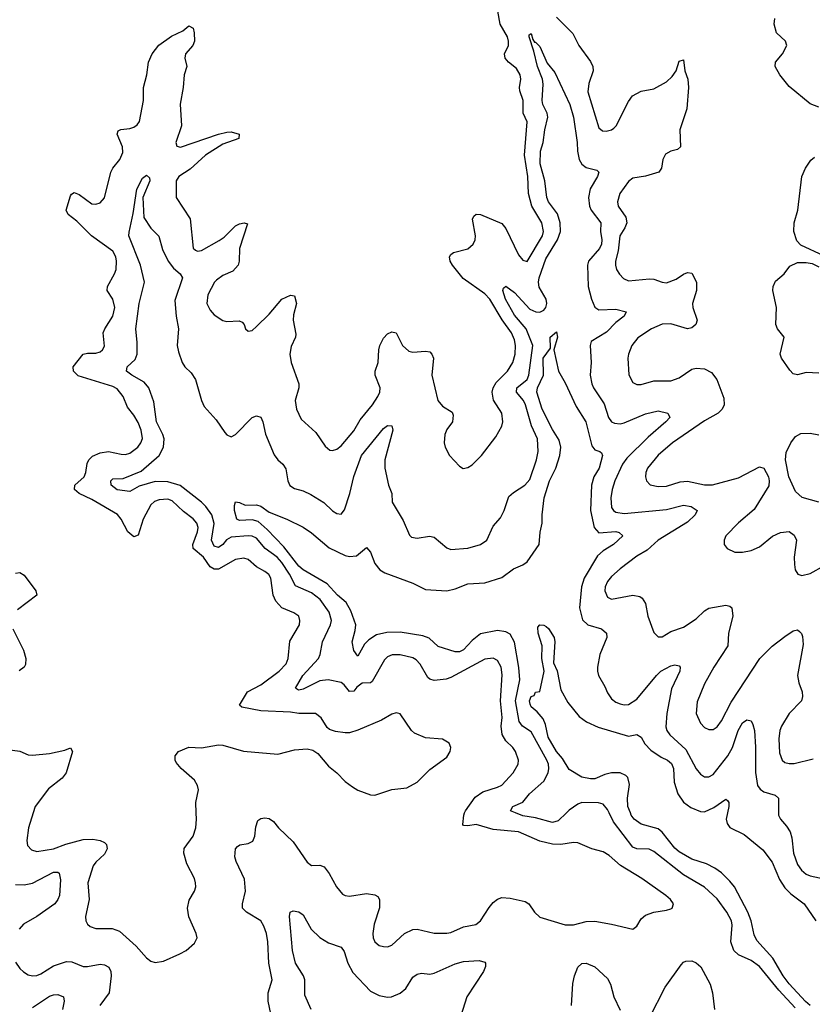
# Model space of a CAD drawing. Header units: inches. Extents: x 2143765 to 2212928, y 878963 to 1017374.
# Tile 159 of 256: x 2165009 to 2168760, y 969095 to 973751. Entities that reach past the tile are written whole.
import ezdxf

# ---------------------------------------------------------------- set-up
doc = ezdxf.new("R2010")
doc.units = ezdxf.units.IN
doc.header["$MEASUREMENT"] = 0
doc.layers.add('C1966', color=7, linetype='Continuous')
doc.layers.add('C1967', color=7, linetype='Continuous')

msp = doc.modelspace()

# ---------------------------------------------------------------- linework, layer by layer
at = {"layer": 'C1966', "color": 5}
for points, elevation in [([(2165072.7, 970000), (2165050.2, 969930), (2165042.8, 969870), (2165046, 969846), (2165065.4, 969825.4), (2165090, 969818.2), (2165170, 969829.6), (2165227.7, 969852.3), (2165310, 969874.4), (2165355.3, 969875.3), (2165389.3, 969869.3), (2165410, 969859.5), (2165420.3, 969850), (2165422.7, 969830), (2165410, 969804.4), (2165370, 969767.7), (2165357.6, 969750), (2165332, 969670), (2165337.7, 969590), (2165321.3, 969510), (2165321.7, 969490), (2165330, 969473.4), (2165343.2, 969463.2), (2165370, 969454), (2165447, 969453), (2165481.3, 969441.3), (2165561.1, 969370), (2165610, 969315.3), (2165630, 969299.5), (2165650, 969292.2), (2165690, 969299.5), (2165766.9, 969333.1), (2165797.2, 969350), (2165835.9, 969384.1), (2165849.3, 969410), (2165845.1, 969430), (2165810, 969509.3), (2165803.1, 969550), (2165811.8, 969588.2), (2165836.9, 969630), (2165842.6, 969650), (2165840.5, 969670), (2165835.8, 969690), (2165799.4, 969759.4), (2165785.3, 969810), (2165787.9, 969832.1), (2165829.8, 969890), (2165842.8, 969930), (2165845.7, 969970), (2165844.4, 970000)], 380), ([(2166197.3, 969050), (2166184.5, 969110), (2166185.8, 969150), (2166204.5, 969210), (2166188.2, 969290), (2166183.7, 969390), (2166177.7, 969430), (2166165.1, 969465.1), (2166149.8, 969489.8), (2166082, 969530), (2166064.2, 969550), (2166063.5, 969570), (2166077.1, 969630), (2166073.1, 969686.9), (2166034, 969770), (2166027.6, 969792.4), (2166029.7, 969830), (2166039.3, 969840.7), (2166051.3, 969848.7), (2166090, 969855.8), (2166112.9, 969867.1), (2166122.6, 969890), (2166126.1, 969933.9), (2166136.2, 969963.8), (2166150, 969974), (2166170, 969976.3), (2166190, 969973.4), (2166210, 969959.1), (2166233.7, 969930), (2166303.4, 969863.4), (2166370, 969767.2), (2166390, 969751.8), (2166430, 969753.1), (2166450, 969744.9), (2166473.3, 969713.3), (2166507.9, 969650), (2166536.5, 969616.5), (2166550, 969609), (2166570, 969607.2), (2166650, 969618.5), (2166690, 969613.1), (2166704.6, 969604.6), (2166712.6, 969590), (2166711.4, 969551.4), (2166686.6, 969473.4), (2166680.7, 969430), (2166682.4, 969410), (2166690.4, 969390), (2166710, 969373.7), (2166730, 969368.5), (2166750, 969367), (2166770, 969374.9), (2166829.4, 969430.6), (2166870, 969449.4), (2166890, 969450.1), (2166970, 969431), (2167030, 969431), (2167050, 969434.7), (2167110, 969462), (2167167.8, 969472.2), (2167190.5, 969489.5), (2167230, 969552.2), (2167250, 969575.8), (2167270, 969592.4), (2167290, 969600.3), (2167330, 969597.3), (2167401.1, 969581.1), (2167418.4, 969570), (2167444.9, 969530), (2167470, 969506.4), (2167590, 969470.2), (2167630, 969471.3), (2167690, 969486.4), (2167730, 969488.2), (2167810, 969474.7), (2167910, 969450.4), (2167930, 969464), (2167950, 969499.3), (2167970, 969516.9), (2168010, 969531.5), (2168070, 969539.5), (2168090, 969546.4), (2168096, 969550), (2168103.7, 969570), (2168089.6, 969590), (2168066, 969610), (2167952.6, 969690), (2167852.1, 969752.1), (2167799.1, 969799.1), (2167770, 969816.3), (2167717, 969830), (2167650, 969858.4), (2167630, 969859.8), (2167570, 969850.6), (2167530, 969851.8), (2167470, 969866.9), (2167370, 969910.9), (2167250, 969922.3), (2167170, 969944.8), (2167130, 969939.3), (2167110, 969940.5), (2167105.9, 969945.9), (2167110.6, 969990), (2167114.5, 970000)], 360), ([(2167596.6, 970000), (2167557.3, 969962.7), (2167530, 969955), (2167450, 969977.4), (2167390, 969985.6), (2167355.4, 970000)], 340), ([(2168678.4, 969078.4), (2168602, 969162), (2168510, 969274.2), (2168470, 969301.6), (2168410, 969328.5), (2168389.1, 969349.1), (2168373.9, 969390), (2168380.2, 969470), (2168376.8, 969490), (2168356.1, 969530), (2168310, 969593.8), (2168249.5, 969649.5), (2168150, 969707.4), (2168010, 969818.3), (2167988, 969828), (2167930, 969831), (2167910, 969837.8), (2167818.5, 969958.5), (2167797.9, 970000)], 340), ([(2168749.9, 969090), (2168727.7, 969107.7), (2168650, 969191.9), (2168621.5, 969230), (2168572.6, 969312.6), (2168496.9, 969396.9), (2168484.2, 969424.2), (2168469.9, 969490), (2168455.4, 969530), (2168391.9, 969650), (2168370, 969678.1), (2168330, 969717.3), (2168299.1, 969739.1), (2168259.4, 969759.4), (2168190, 969781.1), (2168130, 969816.2), (2168110, 969833.4), (2168050, 969909.2), (2168030, 969924.2), (2167950, 969946.7), (2167916.2, 969970), (2167903, 969990), (2167899.1, 970000)], 320), ([(2168358.5, 970000), (2168352.6, 969970), (2168356.3, 969950), (2168370, 969931.4), (2168437.9, 969897.9), (2168525.7, 969825.7), (2168570, 969767.2), (2168605.2, 969685.2), (2168630, 969646), (2168658.1, 969618.1), (2168721.6, 969570), (2168776.2, 969490)], 320), ([(2168599.7, 970000), (2168599.6, 969990), (2168608.9, 969970), (2168638.2, 969938.2), (2168654.8, 969910), (2168662.5, 969882.5), (2168670.8, 969810), (2168690, 969756.5), (2168709.3, 969730), (2168730.7, 969710.7), (2168750, 969702), (2168830, 969686)], 340), ([(2164990, 969661), (2165030, 969660.7), (2165070, 969668.3), (2165170, 969720.7), (2165190, 969720.3), (2165195.3, 969715.3), (2165203, 969683), (2165197.1, 969610), (2165190.2, 969590), (2165176, 969570), (2165090.1, 969509.9), (2165026.6, 969473.4), (2165006.3, 969450)], 360), ([(2166388.9, 969070), (2166357.9, 969137.9), (2166358.6, 969210), (2166352.1, 969230), (2166314.7, 969290), (2166299.4, 969350), (2166285.2, 969510), (2166289.8, 969530.2), (2166303.7, 969536.3), (2166330, 969532.7), (2166350, 969517.4), (2166388.1, 969450), (2166430, 969410.2), (2166470, 969385.5), (2166530, 969365.3), (2166544.4, 969344.4), (2166562.3, 969290), (2166585.8, 969245.8), (2166670, 969156.8), (2166710, 969135.9), (2166750, 969129.4), (2166769.1, 969130.9), (2166810, 969147.1), (2166837.1, 969170), (2166870, 969223.6), (2166890, 969237.8), (2166910, 969241.6), (2166950, 969236.9), (2166970, 969241.8), (2167070, 969286.4), (2167110, 969297.8), (2167182.7, 969302.7), (2167210, 969294.9), (2167214, 969290), (2167213.3, 969273.3), (2167203.6, 969250), (2167125.8, 969130), (2167086.7, 969010)], 340), ([(2164990, 969294.4), (2165010, 969264.6), (2165028, 969248), (2165050, 969234.9), (2165070, 969230.2), (2165090, 969231.2), (2165110, 969238.4), (2165170, 969277.6), (2165230, 969296.8), (2165255.5, 969295.5), (2165310, 969274.5), (2165330, 969273.4), (2165390, 969284.1), (2165410, 969282), (2165430.9, 969270.9), (2165440.2, 969250), (2165441.5, 969230), (2165432.8, 969150), (2165388.4, 969090)], 360), ([(2167620.3, 969090), (2167627, 969193), (2167634, 969230), (2167650, 969270.4), (2167670, 969288.7), (2167690, 969290.2), (2167730, 969272.6), (2167790, 969216.9), (2167805.4, 969190), (2167820.9, 969130), (2167850, 969067.2)], 340), ([(2167990, 969030.3), (2168064.1, 969175.9), (2168138.9, 969281.1), (2168150, 969293.7), (2168161.4, 969298.6), (2168190, 969300.2), (2168210, 969291.5), (2168232.1, 969272.1), (2168275.8, 969190), (2168288.1, 969150), (2168297.6, 969070)], 340), ([(2165070, 969079.8), (2165150, 969132.8), (2165170, 969139.8), (2165190, 969141.8), (2165216, 969130), (2165220.2, 969110), (2165211.6, 969070)], 340)]:
    msp.add_lwpolyline(points, dxfattribs=dict(at, elevation=elevation))
at = {"layer": 'C1967', "color": 5}
for points, elevation in [([(2165844.4, 970000), (2165842.2, 970050), (2165855.6, 970110), (2165850.9, 970130), (2165835.8, 970155.8), (2165773, 970210), (2165750, 970239.3), (2165744.7, 970250), (2165745.6, 970270), (2165761.2, 970290), (2165810, 970311.8), (2165870, 970308.1), (2165950, 970321.8), (2165970, 970320.2), (2166067.8, 970292.2), (2166230, 970278), (2166310, 970298.4), (2166370, 970303.1), (2166396.2, 970296.2), (2166420.7, 970280.7), (2166470, 970221), (2166510.4, 970190.4), (2166548.7, 970148.7), (2166583.4, 970123.4), (2166610, 970107.7), (2166670, 970086), (2166690, 970084.7), (2166769.6, 970110.4), (2166841.2, 970118.8), (2166890, 970144.9), (2166950, 970204.9), (2167030, 970264), (2167046, 970290), (2167049.2, 970310), (2167042, 970330), (2167010, 970349.2), (2166930, 970355.1), (2166877.3, 970377.3), (2166862.9, 970390), (2166809.4, 970469.4), (2166790, 970472.7), (2166770, 970466.6), (2166721.7, 970438.3), (2166610, 970391.8), (2166570, 970379.6), (2166550, 970379.6), (2166504.4, 970384.4), (2166474.7, 970394.7), (2166463.8, 970403.8), (2166436.2, 970450), (2166409.7, 970469.7), (2166330, 970470.7), (2166290, 970477.2), (2166150, 970483.7), (2166060.5, 970500.5), (2166049.7, 970510), (2166086.6, 970573.3), (2166150, 970606.6), (2166237.1, 970670), (2166270, 970704.4), (2166279.8, 970730), (2166286.9, 970813.1), (2166332.9, 970890), (2166335.6, 970910), (2166329.6, 970930), (2166306.1, 970946.1), (2166250, 970970.7), (2166220.9, 971000.9), (2166208.6, 971030), (2166197.7, 971110), (2166187.6, 971127.6), (2166170, 971142.5), (2166130, 971164.2), (2166090, 971199.3), (2166070, 971204.8), (2166030, 971197.9), (2165950, 971152.8), (2165930, 971152.1), (2165910, 971164.1), (2165878.8, 971210), (2165830.5, 971250), (2165829, 971270), (2165851.2, 971330), (2165853.1, 971350), (2165847.4, 971370), (2165830.9, 971390.9), (2165784.9, 971424.9), (2165730, 971476.2), (2165710, 971483.8), (2165670, 971481), (2165647.8, 971472.2), (2165630, 971457.3), (2165593.9, 971390), (2165570, 971313.6), (2165550, 971306.2), (2165521.4, 971330), (2165488.7, 971390), (2165471.6, 971411.6), (2165350, 971481.9), (2165290.8, 971510), (2165268.3, 971530), (2165269.8, 971550), (2165314, 971590), (2165321.8, 971610), (2165328.1, 971651.9), (2165336.1, 971670), (2165353.1, 971686.9), (2165390, 971702.6), (2165430, 971708.6), (2165490, 971696.1), (2165510, 971695), (2165530, 971701.2), (2165568, 971730), (2165582.6, 971750), (2165589.8, 971770.2), (2165584.3, 971810), (2165570, 971846.9), (2165550, 971880.9), (2165519.1, 971919.1), (2165498.7, 971970), (2165470, 972005.8), (2165450, 972017.3), (2165286.7, 972066.7), (2165263.1, 972090), (2165262.3, 972110), (2165310, 972169.1), (2165330, 972175), (2165370, 972174.5), (2165390, 972181.2), (2165401.7, 972190), (2165410, 972207.7), (2165404.1, 972270), (2165411.6, 972290), (2165449.9, 972350), (2165460.2, 972390), (2165450, 972429.6), (2165422.8, 972470), (2165424.4, 972490), (2165458.4, 972550), (2165465.6, 972570), (2165467.6, 972610), (2165463.9, 972630), (2165450, 972656.2), (2165349.1, 972730), (2165279.1, 972799.1), (2165238.4, 972830), (2165229.6, 972850), (2165250, 972918), (2165253.8, 972926.2), (2165266.5, 972933.5), (2165290, 972924.2), (2165350, 972880.2), (2165370, 972878.3), (2165390, 972886), (2165410.6, 972909.4), (2165440.6, 973030), (2165450.7, 973050), (2165483.1, 973090), (2165497.2, 973122.8), (2165495.8, 973150), (2165470.9, 973210), (2165474.9, 973225.1), (2165487.8, 973232.2), (2165530, 973236.3), (2165550, 973243.2), (2165565.2, 973254.8), (2165575.5, 973270), (2165594.9, 973370), (2165594.5, 973430), (2165610.9, 973490.9), (2165619.1, 973550), (2165635.8, 973590), (2165668.3, 973631.7), (2165727.1, 973672.9), (2165781.4, 973698.6), (2165810, 973721.6), (2165830, 973710.7), (2165835.6, 973690), (2165836.5, 973650), (2165828.5, 973630), (2165794.6, 973590), (2165790.3, 973570), (2165799.5, 973530), (2165787.7, 973490), (2165782.7, 973430), (2165768.7, 973351.3), (2165774.4, 973250), (2165748.2, 973170), (2165752.9, 973152.9), (2165770, 973149), (2165950, 973210.6), (2165990, 973220.1), (2166010, 973221.4), (2166048.2, 973210), (2166045.5, 973190), (2165970, 973163.1), (2165888.6, 973111.4), (2165815.5, 973044.5), (2165762.3, 973010), (2165749.1, 972990), (2165750.3, 972910), (2165816.5, 972810), (2165830, 972671), (2165841, 972661), (2165850, 972657.1), (2165870, 972659.5), (2165952.9, 972707.1), (2165976.3, 972723.7), (2166030, 972775.9), (2166050, 972786.2), (2166071.5, 972791.5), (2166086.8, 972786.8), (2166050.1, 972670), (2166048, 972610), (2166043, 972590), (2166017.4, 972562.6), (2165970, 972541.2), (2165940, 972520), (2165930.3, 972510), (2165899.1, 972450), (2165895, 972410), (2165910, 972377.4), (2165930, 972355.8), (2165970, 972328.8), (2165990, 972324.2), (2166047.5, 972327.5), (2166061.4, 972321.4), (2166071, 972310), (2166078, 972290), (2166090, 972278), (2166110, 972282), (2166130, 972300.5), (2166190, 972359.5), (2166250, 972430.4), (2166290, 972448), (2166310, 972446), (2166318.7, 972410), (2166304.4, 972355.6), (2166302.7, 972330), (2166315.9, 972264.1), (2166314.7, 972250), (2166294.1, 972205.9), (2166288.1, 972170), (2166293.5, 972130), (2166330.9, 972030), (2166330.9, 972010), (2166312.9, 971950), (2166319.3, 971910), (2166341.7, 971861.7), (2166410, 971798.7), (2166454, 971734), (2166476.1, 971716.1), (2166490, 971714), (2166510, 971720.3), (2166530, 971736), (2166590, 971806.7), (2166620.9, 971859.1), (2166679, 971930), (2166704.4, 971970), (2166713.6, 971990), (2166715.3, 972010), (2166690.6, 972070), (2166692.1, 972090), (2166705.4, 972130), (2166708.4, 972190), (2166713.5, 972210), (2166730, 972245.3), (2166750, 972265.7), (2166770, 972275.8), (2166790, 972270.4), (2166820.8, 972210), (2166850, 972183.9), (2166870, 972179.7), (2166930, 972183.9), (2166950, 972180.9), (2166960.2, 972170), (2166967.2, 972150), (2166958.9, 972070), (2166987.7, 971950), (2167010, 971923.7), (2167055.1, 971895.1), (2167060.5, 971880.5), (2167056.5, 971850), (2167030, 971813.3), (2167021.1, 971790), (2167017.6, 971750), (2167022.4, 971730), (2167042.4, 971690), (2167090, 971640.7), (2167108.2, 971628.2), (2167130, 971633), (2167150, 971646), (2167194.7, 971690), (2167261.7, 971778.3), (2167290.7, 971829.3), (2167294.8, 971850), (2167290.7, 971890), (2167251.9, 971951.9), (2167244.9, 971990), (2167249.3, 972010), (2167263.7, 972036.3), (2167317.7, 972090), (2167342.7, 972130), (2167353.9, 972170), (2167354.8, 972210), (2167350, 972236.9), (2167336.7, 972270), (2167291.7, 972331.7), (2167234.4, 972430), (2167210, 972455), (2167107, 972527), (2167057, 972590), (2167045.8, 972610), (2167043.8, 972630), (2167050, 972641.3), (2167062, 972650), (2167130, 972667.7), (2167154.4, 972690), (2167165.3, 972710), (2167166.1, 972730), (2167152.3, 972807.7), (2167157.7, 972822.3), (2167168.5, 972831.5), (2167190, 972830.2), (2167290, 972788.1), (2167310, 972764.6), (2167370, 972638.9), (2167390, 972614), (2167410, 972607.2), (2167483.4, 972730), (2167487.6, 972750), (2167479.9, 972790), (2167431.9, 972870), (2167416.6, 972930), (2167413.8, 973010), (2167398.5, 973110), (2167410, 973268), (2167392.4, 973310), (2167392.3, 973370), (2167375.3, 973415.3), (2167373.6, 973430), (2167380.4, 973470), (2167377.9, 973490), (2167360.7, 973520.8), (2167322.4, 973550), (2167305.7, 973570), (2167303.7, 973590), (2167322.1, 973630), (2167322.9, 973650), (2167317.4, 973670), (2167282.9, 973730), (2167271.5, 973791.5)], 380), ([(2167550, 973763.9), (2167625.9, 973685.9), (2167654.3, 973630), (2167710, 973553.8), (2167721.3, 973530), (2167723.4, 973510), (2167702.9, 973450), (2167697.6, 973410), (2167750, 973240.2), (2167766.6, 973226.6), (2167784.6, 973224.6), (2167810, 973231), (2167820.8, 973239.2), (2167832.2, 973250), (2167890, 973364.9), (2167909.4, 973390.6), (2167950, 973413.4), (2168010, 973423.7), (2168070, 973458.3), (2168097.2, 973482.8), (2168116.2, 973510), (2168130, 973556), (2168150, 973562), (2168156.5, 973510), (2168170.2, 973470), (2168173.2, 973430), (2168166.2, 973330), (2168132.6, 973230), (2168135.4, 973150), (2168122.5, 973137.5), (2168090, 973129.8), (2168065.1, 973114.9), (2168053.2, 973090), (2168045.6, 973050), (2168033.1, 973030), (2167970, 973011.2), (2167910, 973002), (2167890, 972986.2), (2167849.2, 972930), (2167837.8, 972890), (2167841.2, 972870), (2167878, 972818), (2167881.5, 972790), (2167873.2, 972766.8), (2167848.9, 972730), (2167841.9, 972658.1), (2167829.2, 972610), (2167829.2, 972590), (2167832.6, 972570), (2167847.7, 972547.7), (2167867, 972527), (2167890, 972517.1), (2167990, 972526.3), (2168010, 972524.8), (2168050, 972509.4), (2168070, 972507.3), (2168115.6, 972524.4), (2168150, 972548.7), (2168170, 972556.4), (2168190, 972553), (2168211.3, 972510), (2168211.1, 972470), (2168193, 972410), (2168194.7, 972390), (2168215.5, 972330), (2168208.9, 972310), (2168190, 972294.2), (2168170, 972289.8), (2168090, 972312.9), (2168050, 972311.6), (2167998.3, 972290), (2167933.5, 972246.5), (2167906.2, 972210), (2167890.2, 972170), (2167887.1, 972150), (2167891.2, 972071.2), (2167910, 972034.9), (2167930, 972026), (2167950, 972025.5), (2168010, 972044.3), (2168090, 972043.6), (2168130, 972058), (2168190, 972098), (2168210, 972103.9), (2168250, 972100.2), (2168282.4, 972082.4), (2168308.7, 972050), (2168341.3, 971961.3), (2168342.7, 971930), (2168333.1, 971910), (2168314.9, 971890), (2168250, 971854.2), (2168097.6, 971750), (2168030, 971692.4), (2167980.6, 971630), (2167972.2, 971610), (2167970.2, 971590), (2167974.6, 971570), (2167992, 971552), (2168030, 971543.5), (2168070, 971545.9), (2168134.6, 971565.4), (2168170, 971569.6), (2168250, 971551.4), (2168288.1, 971551.9), (2168410, 971584.3), (2168510, 971637.6), (2168530, 971630.4), (2168552.3, 971590), (2168556.1, 971570), (2168553.5, 971546.5), (2168485.5, 971434.5), (2168410, 971372), (2168350.3, 971310), (2168343.1, 971290), (2168343, 971270), (2168356.3, 971250), (2168393, 971233), (2168430, 971233.8), (2168470, 971241.3), (2168510, 971258.6), (2168571.1, 971308.9), (2168610, 971325.6), (2168650, 971330.3), (2168673.8, 971313.8), (2168684.6, 971290), (2168674, 971210), (2168674.9, 971174.9), (2168679.3, 971150), (2168691, 971130), (2168710, 971122.4), (2168750, 971132.2), (2168818, 971170)], 380), ([(2168790, 973337.2), (2168750, 973353.1), (2168650, 973436), (2168605.7, 973490), (2168584.6, 973530), (2168585.6, 973550), (2168619.2, 973590), (2168639.2, 973630), (2168632.3, 973650), (2168589.8, 973690), (2168579.4, 973730), (2168582.4, 973757.6)], 380), ([(2167114.5, 970000), (2167118.4, 970010), (2167164.6, 970075.4), (2167200.7, 970099.3), (2167270, 970121.3), (2167290, 970131.8), (2167343.9, 970190), (2167368.1, 970230), (2167369.8, 970250), (2167355.9, 970290), (2167342.8, 970310), (2167310, 970341.6), (2167291.7, 970371.7), (2167287.8, 970410), (2167292.1, 970452.1), (2167283.9, 970530), (2167292.8, 970652.8), (2167287.7, 970690), (2167270, 970721.5), (2167250, 970731.6), (2167210, 970727.9), (2167050, 970640.4), (2167026.9, 970633.1), (2166970, 970627.1), (2166950, 970632.5), (2166941.1, 970641.1), (2166904.3, 970704.3), (2166884.8, 970724.8), (2166870, 970733), (2166810, 970747.5), (2166771.7, 970748.3), (2166750, 970738.8), (2166735.5, 970724.5), (2166677.9, 970622.1), (2166670, 970615.3), (2166630, 970614.3), (2166604.9, 970595.1), (2166590, 970576.4), (2166570, 970574.2), (2166545.3, 970605.3), (2166530, 970616.6), (2166469.7, 970630.3), (2166430, 970624.8), (2166350, 970585.9), (2166330, 970580.8), (2166323.3, 970583.3), (2166314.7, 970590), (2166349.4, 970650), (2166422.8, 970730), (2166431.1, 970750), (2166442.2, 970810), (2166480.5, 970890), (2166484.9, 970910), (2166474.3, 970950), (2166431.1, 971010), (2166390, 971040.4), (2166314, 971074), (2166286.6, 971130), (2166250, 971184.8), (2166227.3, 971210), (2166171.4, 971250), (2166130, 971299.9), (2166110, 971309.5), (2166090.3, 971310.3), (2166010, 971303.8), (2165988.4, 971291.6), (2165970, 971269.2), (2165950, 971255.2), (2165930, 971262.2), (2165917.2, 971290), (2165929.6, 971369.6), (2165918.3, 971410), (2165890.4, 971450), (2165870, 971469.9), (2165769, 971549), (2165710, 971566), (2165650, 971567.3), (2165574, 971546), (2165530, 971519.8), (2165470, 971528.2), (2165441.5, 971550), (2165440.3, 971570), (2165450, 971580.2), (2165498.5, 971581.5), (2165584.2, 971615.8), (2165669.1, 971690), (2165690.4, 971730), (2165692.5, 971770), (2165687.1, 971790), (2165657, 971850), (2165644.7, 971944.7), (2165620.8, 972010), (2165597.6, 972037.6), (2165539.8, 972070), (2165514, 972090), (2165517.8, 972110), (2165555.7, 972144.3), (2165564.9, 972170), (2165565.3, 972225.3), (2165559, 972290), (2165574.7, 972410), (2165599.8, 972510), (2165580.2, 972590), (2165525.9, 972730), (2165527.2, 972747.2), (2165545.9, 972834.1), (2165562.8, 972950), (2165590, 973002.7), (2165610, 973015.8), (2165623.1, 973003.1), (2165625.8, 972990), (2165592.7, 972910), (2165596, 972816), (2165630, 972765.5), (2165667.5, 972727.5), (2165685.3, 972665.3), (2165711.6, 972610), (2165736.8, 972576.8), (2165769.1, 972550), (2165780.2, 972530), (2165743.7, 972423.7), (2165749.6, 972349.6), (2165761.5, 972290), (2165754.8, 972210), (2165760.1, 972180.1), (2165778, 972130), (2165790.1, 972110), (2165820.8, 972080.8), (2165841.9, 972050), (2165870, 971950.4), (2165882.9, 971922.9), (2165938.5, 971858.5), (2165979.3, 971799.3), (2165990, 971788.2), (2166010, 971779.3), (2166030, 971790.4), (2166110, 971870.2), (2166130, 971877.7), (2166150, 971872.2), (2166159.7, 971850), (2166171.8, 971791.8), (2166213.8, 971693.8), (2166230, 971670.2), (2166254.6, 971650), (2166268, 971628), (2166278.4, 971570), (2166288.1, 971548.1), (2166310, 971534.9), (2166350, 971524.1), (2166386.7, 971506.7), (2166448.8, 971468.8), (2166490, 971428.5), (2166510, 971416.4), (2166530, 971413), (2166546, 971434), (2166570.9, 971510), (2166590, 971591.8), (2166626.8, 971690), (2166730, 971817.6), (2166750, 971832.9), (2166770, 971830.6), (2166774.6, 971810), (2166737.4, 971670), (2166736.9, 971630), (2166754, 971550), (2166770.3, 971510), (2166771.8, 971470), (2166823.4, 971383.4), (2166853.8, 971313.8), (2166863.9, 971303.9), (2166890, 971299.5), (2166948.7, 971308.7), (2166970, 971303.7), (2167030, 971253.7), (2167050, 971246), (2167130, 971252.9), (2167190, 971269.2), (2167219.2, 971290), (2167250, 971355.5), (2167284.4, 971395.6), (2167301.4, 971430), (2167324.1, 971495.9), (2167345.2, 971514.8), (2167399.1, 971550), (2167423.8, 971576.2), (2167454.8, 971670), (2167462.2, 971710), (2167460.2, 971770), (2167430.3, 971830.3), (2167402.2, 971930), (2167392.5, 971950), (2167359.6, 971990), (2167362.4, 972010), (2167409.9, 972050), (2167419.1, 972070), (2167437.4, 972210), (2167406.3, 972290), (2167350, 972354.1), (2167308.8, 972430), (2167295, 972470), (2167298.2, 972481.8), (2167310, 972491.4), (2167350, 972461.6), (2167422.5, 972382.5), (2167450.9, 972369.1), (2167470, 972367.7), (2167490, 972377.1), (2167499.3, 972390), (2167503.2, 972410), (2167499.7, 972430), (2167467.2, 972487.2), (2167463.6, 972510), (2167467.1, 972530), (2167499.3, 972620.7), (2167554.1, 972710), (2167568.2, 972750), (2167567.2, 972790), (2167553.6, 972833.6), (2167511.4, 972890), (2167503.7, 972910), (2167493.8, 972990), (2167472.8, 973070), (2167473.7, 973130), (2167485.6, 973170), (2167493.7, 973230), (2167509, 973290), (2167505.5, 973310), (2167484.6, 973350), (2167481, 973370), (2167485.8, 973445.8), (2167483, 973470), (2167459.8, 973530), (2167442.2, 973602.2), (2167419.3, 973670), (2167420.2, 973679.8), (2167430, 973686), (2167437.1, 973657.1), (2167444.9, 973644.9), (2167450, 973644.9), (2167470, 973624.4), (2167505.3, 973545.3), (2167541.2, 973501.2), (2167613.2, 973350), (2167630.1, 973290), (2167646.8, 973170), (2167648, 973130), (2167657, 973090), (2167670, 973068), (2167690, 973052.1), (2167740.5, 973040.5), (2167750.3, 973030.3), (2167743.2, 973010), (2167708.9, 972951.1), (2167701.5, 972910), (2167706.3, 972870), (2167713.9, 972850), (2167759.9, 972790), (2167757.1, 972750), (2167763.2, 972710), (2167762.9, 972690), (2167753.3, 972670), (2167700.9, 972610), (2167695.3, 972590), (2167699.8, 972490), (2167715.6, 972430), (2167730, 972391.4), (2167750, 972379.5), (2167830, 972381.7), (2167879.3, 972370), (2167870.3, 972350), (2167830, 972319.2), (2167786.2, 972273.8), (2167712.7, 972230), (2167708.4, 972210), (2167714.2, 972130), (2167709.4, 972070), (2167716.5, 972030), (2167724.7, 972010), (2167774.5, 971934.5), (2167796.1, 971870), (2167810, 971850.2), (2167823.3, 971843.3), (2167850, 971840.7), (2167870, 971845.1), (2167970, 971887.4), (2168030, 971901.3), (2168076.3, 971890), (2168084.9, 971870), (2168067.2, 971850), (2167982.4, 971777.6), (2167882.2, 971677.8), (2167861.2, 971650), (2167824.7, 971570), (2167812.3, 971530), (2167806.3, 971490), (2167810, 971444.9), (2167819.1, 971430), (2167830, 971422.7), (2167870, 971415.7), (2168070, 971435.2), (2168150, 971455.5), (2168187.3, 971450), (2168214.4, 971430), (2168206, 971410), (2168170, 971374.8), (2168031.2, 971290), (2167977.8, 971242.2), (2167930, 971213.6), (2167850, 971155.1), (2167810, 971118.7), (2167790, 971094), (2167779.7, 971070), (2167778.4, 971050), (2167790, 971021.1), (2167810, 971011.3), (2167910, 971030.2), (2167943.4, 971023.4), (2167955.2, 971015.2), (2167970.2, 970990.2), (2167982.2, 970930), (2168010, 970853.4), (2168030, 970832.4), (2168050, 970833.1), (2168090, 970858), (2168150, 970877.8), (2168210, 970917.6), (2168250, 970955.5), (2168270, 970968.2), (2168350, 970983.1), (2168370, 970978), (2168379.1, 970970), (2168383.1, 970930), (2168362.7, 970850), (2168360.1, 970790), (2168293.4, 970690), (2168250.2, 970610), (2168215.1, 970524.9), (2168210.2, 970470), (2168230, 970425.3), (2168250, 970404.4), (2168270, 970394.9), (2168290, 970394.9), (2168310, 970406.7), (2168330, 970435.6), (2168376.1, 970523.9), (2168511.4, 970730), (2168570, 970788.3), (2168630, 970834), (2168670, 970861.3), (2168690, 970865.5), (2168698.6, 970858.5), (2168708.7, 970848.7), (2168713.8, 970833.8), (2168716.1, 970796.1), (2168690.3, 970650), (2168695.8, 970615.8), (2168712.5, 970572.5), (2168713.8, 970550), (2168709.1, 970530), (2168650, 970469.8), (2168614, 970410), (2168606.6, 970390), (2168601.2, 970350), (2168605, 970285), (2168616.9, 970250), (2168630, 970239.1), (2168650, 970233.5), (2168674.2, 970234.2), (2168764.4, 970255.6)], 360), ([(2168814.2, 972634.2), (2168705.4, 972685.4), (2168686.3, 972706.3), (2168672.6, 972750), (2168674, 972790), (2168692, 972850), (2168710.8, 973010), (2168727.6, 973050), (2168752.5, 973087.5), (2168770, 973101.1)], 380), ([(2168790, 972079.3), (2168730, 972083.5), (2168690, 972072.3), (2168670, 972077.4), (2168653.2, 972093.2), (2168614.2, 972150), (2168607.8, 972170), (2168626, 972250), (2168595.1, 972290), (2168587.7, 972310), (2168589.8, 972390), (2168573.5, 972470), (2168574.7, 972490), (2168585.7, 972514.3), (2168626, 972550), (2168653.6, 972586.4), (2168690, 972603), (2168730, 972603.8), (2168758.7, 972598.7), (2168790, 972582.4)], 380), ([(2167355.4, 970000), (2167331.3, 970010), (2167342.7, 970030), (2167390, 970051.3), (2167422.2, 970090), (2167489.3, 970150), (2167510, 970189), (2167513.2, 970210), (2167511.6, 970230), (2167503.7, 970250), (2167430, 970384.1), (2167389.2, 970410), (2167373, 970433), (2167354.9, 970530), (2167376.6, 970630), (2167371.5, 970688.5), (2167350, 970806.9), (2167330, 970844.9), (2167310, 970856.1), (2167270, 970862.3), (2167190, 970847.3), (2167150, 970815.5), (2167110, 970771.7), (2167090, 970761.9), (2167070, 970761.5), (2166990, 970787.9), (2166946.4, 970826.4), (2166917.4, 970837.4), (2166810, 970855.6), (2166746, 970854), (2166698.1, 970841.9), (2166661.2, 970818.9), (2166641.4, 970798.6), (2166610, 970742), (2166590, 970769), (2166581.8, 970810), (2166597, 970863), (2166599.3, 970890), (2166576.3, 970956.3), (2166554.8, 970994.8), (2166513.3, 971030), (2166464, 971084), (2166350, 971149.4), (2166330, 971166.6), (2166258.6, 971258.6), (2166180.6, 971340.6), (2166137.8, 971377.8), (2166110, 971386.7), (2166050, 971383.5), (2166036, 971390), (2166026, 971430), (2166026, 971454), (2166030, 971470.6), (2166050, 971467.7), (2166076.2, 971456.2), (2166130, 971456.9), (2166150, 971450.2), (2166190, 971422.8), (2166273.4, 971390), (2166350, 971352), (2166390, 971324.9), (2166473.7, 971253.7), (2166550, 971217.8), (2166570, 971213.4), (2166603.4, 971216.6), (2166650, 971255.5), (2166670, 971233), (2166690, 971179.5), (2166712.9, 971150), (2166736.3, 971136.3), (2166870, 971086.1), (2166930, 971056.8), (2167030, 971050.8), (2167070, 971060.1), (2167130, 971083), (2167210, 971088.7), (2167290, 971112.9), (2167345.6, 971154.4), (2167390, 971174), (2167410, 971188.2), (2167467.4, 971270), (2167471.6, 971328.4), (2167481.7, 971370), (2167481.6, 971410), (2167490.7, 971490), (2167515.6, 971570), (2167546.7, 971630), (2167565.8, 971690), (2167569.5, 971730), (2167562.5, 971762.5), (2167530, 971813.5), (2167480.8, 971910), (2167456.8, 971990), (2167459.6, 972010), (2167487.9, 972070), (2167486.6, 972150), (2167521.5, 972198.5), (2167519.5, 972250), (2167550, 972274.8), (2167553.4, 972250), (2167537.1, 972190), (2167559, 972090), (2167590, 972034), (2167641.8, 971921.7), (2167687.8, 971850), (2167716.6, 971736.6), (2167730, 971716.5), (2167754.8, 971710), (2167763.1, 971703.1), (2167767.2, 971690), (2167751.2, 971630), (2167725.5, 971590), (2167715.4, 971550), (2167710.5, 971430), (2167728.3, 971350), (2167750, 971324.6), (2167830, 971331.4), (2167846, 971326), (2167863.1, 971310), (2167818.9, 971270), (2167770, 971239.9), (2167743.4, 971216.6), (2167679.7, 971110), (2167667, 971070), (2167658.7, 970970), (2167672.9, 970912.9), (2167697, 970890), (2167762, 970870), (2167786.7, 970850), (2167787, 970830), (2167754.7, 970750), (2167744, 970690), (2167742.7, 970670), (2167747.6, 970650), (2167778.4, 970598.4), (2167790, 970568), (2167810, 970539.5), (2167830, 970523.9), (2167850, 970515.5), (2167870, 970511.1), (2167890, 970513.5), (2167930, 970537.8), (2168022, 970650), (2168043.1, 970670), (2168090, 970695), (2168110, 970700.2), (2168130, 970696.4), (2168134.3, 970690), (2168132.8, 970670), (2168093.5, 970586.5), (2168071, 970470), (2168067, 970407), (2168071.6, 970390), (2168086.2, 970370), (2168160.7, 970300.6), (2168210, 970208.9), (2168230, 970182.7), (2168250, 970170.2), (2168270, 970171.1), (2168290, 970181.1), (2168360.2, 970270), (2168382.5, 970310), (2168409.3, 970390), (2168430, 970426), (2168450, 970439.6), (2168470, 970435.3), (2168479, 970419), (2168486.1, 970390), (2168491.5, 970311.5), (2168490.7, 970190.7), (2168500.9, 970130), (2168512.9, 970112.9), (2168530, 970100.2), (2168583.9, 970083.9), (2168600.3, 970070), (2168599.7, 970000)], 340), ([(2168790, 971469.8), (2168711.3, 971491.3), (2168680.7, 971520.7), (2168648.7, 971590), (2168632.3, 971670), (2168636, 971704), (2168658, 971750), (2168680.5, 971779.5), (2168705.4, 971794.6), (2168750, 971796.3), (2168790, 971788.6)], 380), ([(2164990, 971134.6), (2165010, 971136.5), (2165030, 971124.4), (2165086.4, 971050), (2165090.4, 971030), (2164998.9, 970961.1)], 380), ([(2164977.3, 970870), (2165027.7, 970770), (2165038.3, 970730), (2165037.2, 970702.8), (2165030.5, 970690), (2165007.3, 970672.7)], 380), ([(2167899.1, 970000), (2167887.3, 970030), (2167886.1, 970070), (2167895, 970135), (2167887.4, 970167.4), (2167877.8, 970177.8), (2167850, 970189.2), (2167810, 970189.9), (2167777.5, 970182.5), (2167730, 970161.7), (2167710, 970161.5), (2167669.2, 970170), (2167610, 970205.6), (2167577.7, 970257.7), (2167548.9, 970290), (2167510, 970357.6), (2167498, 970418), (2167485.7, 970445.7), (2167458.4, 970478.4), (2167430, 970502), (2167425.2, 970514.8), (2167422, 970530), (2167429.3, 970550), (2167444, 970556), (2167450, 970571), (2167470, 970574), (2167491.1, 970670), (2167480.4, 970730), (2167482, 970790), (2167462.5, 970850), (2167461.5, 970878.5), (2167470, 970890.3), (2167490, 970887.6), (2167501.1, 970881.1), (2167512.1, 970872.1), (2167538.2, 970830), (2167541.6, 970810), (2167535.3, 970710), (2167552.3, 970672.3), (2167570, 970582.8), (2167602.6, 970522.6), (2167656.3, 970456.3), (2167691.1, 970431.1), (2167746.3, 970406.3), (2167890, 970363.1), (2167930, 970370.4), (2167950, 970358), (2167967.3, 970327.3), (2167996.5, 970296.5), (2168044, 970264), (2168074.9, 970250), (2168093.9, 970233.9), (2168102.3, 970210), (2168106.1, 970146.1), (2168123.9, 970090), (2168150.6, 970050.6), (2168185.1, 970025.1), (2168230, 970006.7), (2168250, 970005.7), (2168294.2, 970025.8), (2168350, 970064.9), (2168358.9, 970058.9), (2168364.9, 970050), (2168364.4, 970030), (2168358.5, 970000)], 320), ([(2164930, 970303.8), (2165010, 970291.6), (2165050, 970275.4), (2165070, 970272.7), (2165150, 970281.9), (2165223.3, 970296.7), (2165250, 970307.3), (2165259.5, 970290), (2165229.4, 970190), (2165210, 970164.7), (2165145.6, 970114.4), (2165082.4, 970030), (2165072.7, 970000)], 380), ([(2167797.9, 970000), (2167790, 970015.8), (2167770, 970040.9), (2167747.4, 970047.4), (2167670, 970048.9), (2167650, 970041.1), (2167610, 970012.7), (2167596.6, 970000)], 340)]:
    msp.add_lwpolyline(points, dxfattribs=dict(at, elevation=elevation))

doc.saveas('drawing.dxf')
